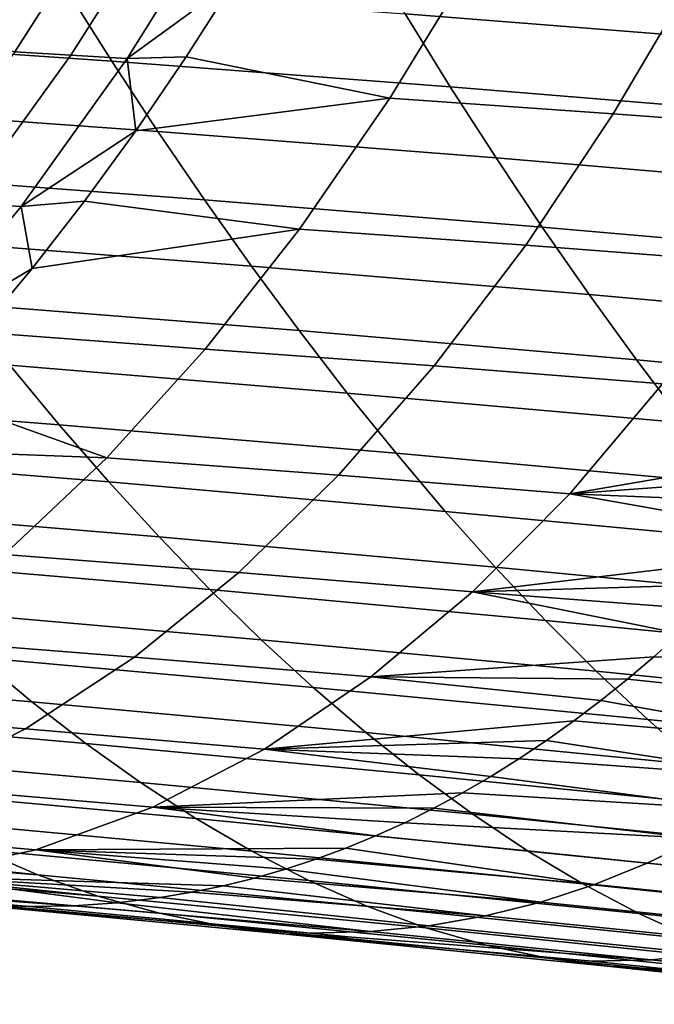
# Model space of a CAD drawing. Header units: metres. Extents: x -248 to 28, y -28 to 28.
# Tile 202 of 256: x -45.45 to -43.97, y -17.49 to -15.2. Entities that reach past the tile are written whole.
import ezdxf

# ---------------------------------------------------------------- set-up
doc = ezdxf.new("R2010")
doc.units = ezdxf.units.M
doc.layers.add('solid_10_061_053_XXX', color=7, linetype='CONTINUOUS')

msp = doc.modelspace()

# ---------------------------------------------------------------- linework, layer by layer
at = {"layer": 'solid_10_061_053_XXX'}
for points in [[(-45.462639, -15.272513, 101.496376), (-45.221832, -14.896228, 102.132751), (-45.454693, -15.059377, 101.887276), (-45.574127, -15.240216, 101.574036)], [(-45.331879, -15.280226, 101.463379), (-45.09317, -14.90359, 102.100395), (-45.221832, -14.896228, 102.132751), (-45.462639, -15.272513, 101.496376)], [(-45.200722, -15.288192, 101.430435), (-44.96439, -14.911191, 102.068199), (-45.09317, -14.90359, 102.100395), (-45.331879, -15.280226, 101.463379)], [(-44.948299, -15.10408, 101.733246), (-44.96439, -14.911191, 102.068199), (-45.200722, -15.288192, 101.430435)], [(-43.86874, -15.070461, 80.541588), (-43.765171, -15.246605, 80.90062), (-44.552826, -15.184355, 81.443344), (-44.656853, -15.010397, 81.0923)], [(-44.588188, -15.380964, 101.177986), (-44.386189, -15.050956, 101.751381), (-44.948299, -15.10408, 101.733246), (-45.063271, -15.284268, 101.419479)], [(-44.067646, -15.416953, 101.05735), (-43.872349, -15.085566, 101.634018), (-44.386189, -15.050956, 101.751381), (-44.588188, -15.380964, 101.177986)], [(-45.342201, -15.127038, 81.974808), (-45.236317, -15.294765, 82.323891), (-46.026669, -15.240161, 82.836662), (-46.133221, -15.074562, 82.49498)], [(-43.549339, -15.45549, 100.94368), (-43.361015, -15.122657, 101.5243), (-43.872349, -15.085566, 101.634018), (-44.067646, -15.416953, 101.05735)], [(-45.063271, -15.284268, 101.419479), (-44.948299, -15.10408, 101.733246), (-45.200722, -15.288192, 101.430435)], [(-44.552826, -15.184355, 81.443344), (-44.447521, -15.35423, 81.800255), (-45.236317, -15.294765, 82.323891), (-45.342201, -15.127038, 81.974808)], [(-43.765171, -15.246605, 80.90062), (-43.660355, -15.418641, 81.265785), (-44.447521, -15.35423, 81.800255), (-44.552826, -15.184355, 81.443344)], [(-45.236317, -15.294765, 82.323891), (-45.129139, -15.458298, 82.67868), (-45.918793, -15.401588, 83.1838), (-46.026669, -15.240161, 82.836662)], [(-45.581535, -15.625072, 100.797707), (-45.331879, -15.280226, 101.463379), (-45.462639, -15.272513, 101.496376), (-45.714355, -15.616972, 100.831604)], [(-45.448044, -15.63344, 100.763763), (-45.200722, -15.288192, 101.430435), (-45.331879, -15.280226, 101.463379), (-45.581535, -15.625072, 100.797707)], [(-45.180626, -15.456633, 101.099442), (-45.200722, -15.288192, 101.430435), (-45.448044, -15.63344, 100.763763)], [(-44.447521, -15.35423, 81.800255), (-44.340961, -15.519882, 82.163132), (-45.129139, -15.458298, 82.67868), (-45.236317, -15.294765, 82.323891)], [(-45.180626, -15.456633, 101.099442), (-45.063271, -15.284268, 101.419479), (-45.200722, -15.288192, 101.430435)], [(-44.588188, -15.380964, 101.177986), (-45.063271, -15.284268, 101.419479), (-45.180626, -15.456633, 101.099442)], [(-43.660355, -15.418641, 81.265785), (-43.55431, -15.586422, 81.637184), (-44.340961, -15.519882, 82.163132), (-44.447521, -15.35423, 81.800255)], [(-44.798958, -15.686102, 100.580788), (-44.588188, -15.380964, 101.177986), (-45.180626, -15.456633, 101.099442), (-45.300354, -15.621084, 100.773132)], [(-44.271782, -15.723566, 100.456032), (-44.067646, -15.416953, 101.05735), (-44.588188, -15.380964, 101.177986), (-44.798958, -15.686102, 100.580788)], [(-45.129139, -15.458298, 82.67868), (-45.020679, -15.617507, 83.039276), (-45.809593, -15.558723, 83.536484), (-45.918793, -15.401588, 83.1838)], [(-43.746571, -15.763637, 100.337563), (-43.549339, -15.45549, 100.94368), (-44.067646, -15.416953, 101.05735), (-44.271782, -15.723566, 100.456032)], [(-45.300354, -15.621084, 100.773132), (-45.180626, -15.456633, 101.099442), (-45.448044, -15.63344, 100.763763)], [(-44.340961, -15.519882, 82.163132), (-44.23315, -15.681174, 82.532074), (-45.020679, -15.617507, 83.039276), (-45.129139, -15.458298, 82.67868)], [(-43.55431, -15.586422, 81.637184), (-43.447067, -15.749802, 82.014908), (-44.23315, -15.681174, 82.532074), (-44.340961, -15.519882, 82.163132)], [(-45.020679, -15.617507, 83.039276), (-44.910938, -15.772261, 83.405769), (-45.699074, -15.711444, 83.894814), (-45.809593, -15.558723, 83.536484)], [(-45.422462, -15.777576, 100.440506), (-45.300354, -15.621084, 100.773132), (-45.448044, -15.63344, 100.763763)], [(-44.798958, -15.686102, 100.580788), (-45.300354, -15.621084, 100.773132), (-45.422462, -15.777576, 100.440506)], [(-44.23315, -15.681174, 82.532074), (-44.124115, -15.837967, 82.907166), (-44.910938, -15.772261, 83.405769), (-45.020679, -15.617507, 83.039276)], [(-45.706604, -15.94605, 100.067253), (-45.448044, -15.63344, 100.763763), (-45.581535, -15.625072, 100.797707), (-45.842365, -15.937254, 100.102486)], [(-45.422462, -15.777576, 100.440506), (-45.448044, -15.63344, 100.763763), (-45.706604, -15.94605, 100.067253)], [(-45.018742, -15.965707, 99.959045), (-44.798958, -15.686102, 100.580788), (-45.422462, -15.777576, 100.440506), (-45.546947, -15.925991, 100.101547)], [(-44.48505, -16.004705, 99.829247), (-44.271782, -15.723566, 100.456032), (-44.798958, -15.686102, 100.580788), (-45.018742, -15.965707, 99.959045)], [(-43.447067, -15.749802, 82.014908), (-43.338642, -15.908633, 82.399055), (-44.124115, -15.837967, 82.907166), (-44.23315, -15.681174, 82.532074)], [(-44.910938, -15.772261, 83.405769), (-44.799934, -15.922425, 83.778244), (-45.587234, -15.859623, 84.258873), (-45.699074, -15.711444, 83.894814)], [(-43.953049, -16.046358, 99.705048), (-43.746571, -15.763637, 100.337563), (-44.271782, -15.723566, 100.456032), (-44.48505, -16.004705, 99.829247)], [(-45.546947, -15.925991, 100.101547), (-45.422462, -15.777576, 100.440506), (-45.706604, -15.94605, 100.067253)], [(-44.124115, -15.837967, 82.907166), (-44.013863, -15.990117, 83.288521), (-44.799934, -15.922425, 83.778244), (-44.910938, -15.772261, 83.405769)], [(-43.338642, -15.908633, 82.399055), (-43.229057, -16.062765, 82.789726), (-44.013863, -15.990117, 83.288521), (-44.124115, -15.837967, 82.907166)], [(-44.799934, -15.922425, 83.778244), (-44.687664, -16.067818, 84.156837), (-45.474075, -16.003086, 84.628792), (-45.587234, -15.859623, 84.258873)], [(-45.474075, -16.003086, 84.628792), (-45.359581, -16.141634, 85.004692), (-46.146099, -16.079859, 85.459488), (-46.261616, -15.943182, 85.092064)], [(-45.247871, -16.218716, 99.311729), (-45.018742, -15.965707, 99.959045), (-45.546947, -15.925991, 100.101547), (-45.673836, -16.066191, 99.756142)], [(-44.013863, -15.990117, 83.288521), (-43.902405, -16.137438, 83.676247), (-44.687664, -16.067818, 84.156837), (-44.799934, -15.922425, 83.778244)], [(-44.707844, -16.259251, 99.175926), (-44.48505, -16.004705, 99.829247), (-45.018742, -15.965707, 99.959045), (-45.247871, -16.218716, 99.311729)], [(-44.687664, -16.067818, 84.156837), (-44.574127, -16.208235, 84.541679), (-45.359581, -16.141634, 85.004692), (-45.474075, -16.003086, 84.628792)], [(-44.169209, -16.302481, 99.045013), (-43.953049, -16.046358, 99.705048), (-44.48505, -16.004705, 99.829247), (-44.707844, -16.259251, 99.175926)], [(-43.229057, -16.062765, 82.789726), (-43.118332, -16.212004, 83.187042), (-43.902405, -16.137438, 83.676247), (-44.013863, -15.990117, 83.288521)], [(-43.506596, -16.189028, 99.344254), (-43.451363, -16.118019, 99.521111), (-43.953049, -16.046358, 99.705048), (-44.169209, -16.302481, 99.045013)], [(-45.359581, -16.141634, 85.004692), (-45.243752, -16.275066, 85.386711), (-46.029175, -16.211485, 85.832771), (-46.146099, -16.079859, 85.459488)], [(-45.247871, -16.218716, 99.311729), (-45.673836, -16.066191, 99.756142), (-45.803104, -16.197983, 99.404312)], [(-43.902405, -16.137438, 83.676247), (-43.789753, -16.279716, 84.07048), (-44.574127, -16.208235, 84.541679), (-44.687664, -16.067818, 84.156837)], [(-44.574127, -16.208235, 84.541679), (-44.459324, -16.34347, 84.932892), (-45.243752, -16.275066, 85.386711), (-45.359581, -16.141634, 85.004692)], [(-43.562489, -16.258013, 99.165512), (-43.506596, -16.189028, 99.344254), (-44.169209, -16.302481, 99.045013)], [(-45.243752, -16.275066, 85.386711), (-45.126572, -16.403187, 85.774971), (-45.910824, -16.337868, 86.212051), (-46.029175, -16.211485, 85.832771)], [(-45.486736, -16.443859, 98.637688), (-45.247871, -16.218716, 99.311729), (-45.803104, -16.197983, 99.404312), (-45.934776, -16.321241, 99.045959)], [(-44.940598, -16.485872, 98.494858), (-44.707844, -16.259251, 99.175926), (-45.247871, -16.218716, 99.311729), (-45.486736, -16.443859, 98.637688)], [(-43.789753, -16.279716, 84.07048), (-43.675911, -16.416742, 84.471359), (-44.459324, -16.34347, 84.932892), (-44.574127, -16.208235, 84.541679)], [(-44.395554, -16.530609, 98.356201), (-44.169209, -16.302481, 99.045013), (-44.707844, -16.259251, 99.175926), (-44.940598, -16.485872, 98.494858)], [(-43.619053, -16.324953, 98.984871), (-43.562489, -16.258013, 99.165512), (-44.169209, -16.302481, 99.045013)], [(-44.459324, -16.34347, 84.932892), (-44.343254, -16.473318, 85.330612), (-45.126572, -16.403187, 85.774971), (-45.243752, -16.275066, 85.386711)], [(-43.73423, -16.452612, 98.617775), (-43.6763, -16.389826, 98.802292), (-44.169209, -16.302481, 99.045013), (-44.395554, -16.530609, 98.356201)], [(-43.6763, -16.389826, 98.802292), (-43.619053, -16.324953, 98.984871), (-44.169209, -16.302481, 99.045013)], [(-45.126572, -16.403187, 85.774971), (-45.008038, -16.525791, 86.169609), (-45.791031, -16.458811, 86.597443), (-45.910824, -16.337868, 86.212051)], [(-43.675911, -16.416742, 84.471359), (-43.560883, -16.548306, 84.879005), (-44.343254, -16.473318, 85.330612), (-44.459324, -16.34347, 84.932892)], [(-44.343254, -16.473318, 85.330612), (-44.225918, -16.597574, 85.73497), (-45.008038, -16.525791, 86.169609), (-45.126572, -16.403187, 85.774971)], [(-45.183758, -16.683231, 97.784836), (-44.940598, -16.485872, 98.494858), (-45.486736, -16.443859, 98.637688), (-45.735722, -16.639862, 97.935745)], [(-45.008038, -16.525791, 86.169609), (-44.888138, -16.642685, 86.570755), (-45.669785, -16.574123, 86.989082), (-45.791031, -16.458811, 86.597443)], [(-43.792854, -16.513287, 98.431305), (-43.73423, -16.452612, 98.617775), (-44.395554, -16.530609, 98.356201)], [(-44.632584, -16.729345, 97.637367), (-44.395554, -16.530609, 98.356201), (-44.940598, -16.485872, 98.494858), (-45.183758, -16.683231, 97.784836)], [(-43.560883, -16.548306, 84.879005), (-43.444683, -16.674194, 85.293564), (-44.225918, -16.597574, 85.73497), (-44.343254, -16.473318, 85.330612)], [(-43.852177, -16.571825, 98.242874), (-43.792854, -16.513287, 98.431305), (-44.395554, -16.530609, 98.356201)], [(-44.225918, -16.597574, 85.73497), (-44.107315, -16.716032, 86.146103), (-44.888138, -16.642685, 86.570755), (-45.008038, -16.525791, 86.169609)], [(-43.972954, -16.682421, 97.860039), (-43.912209, -16.62821, 98.05246), (-44.395554, -16.530609, 98.356201), (-44.632584, -16.729345, 97.637367)], [(-43.912209, -16.62821, 98.05246), (-43.852177, -16.571825, 98.242874), (-44.395554, -16.530609, 98.356201)], [(-44.888138, -16.642685, 86.570755), (-44.766869, -16.753664, 86.978539), (-45.547066, -16.683611, 87.387108), (-45.669785, -16.574123, 86.989082)], [(-43.444683, -16.674194, 85.293564), (-43.327316, -16.794199, 85.715164), (-44.107315, -16.716032, 86.146103), (-44.225918, -16.597574, 85.73497)], [(-45.547066, -16.683611, 87.387108), (-45.422855, -16.787083, 87.791634), (-46.202213, -16.720356, 88.184792), (-46.328026, -16.618298, 87.789795)], [(-43.317619, -16.703728, 97.840126), (-43.912209, -16.62821, 98.05246), (-43.972954, -16.682421, 97.860039)], [(-45.437775, -16.849981, 97.044624), (-45.183758, -16.683231, 97.784836), (-45.735722, -16.639862, 97.935745), (-45.99522, -16.805443, 97.204727)], [(-44.107315, -16.716032, 86.146103), (-43.987446, -16.828487, 86.564133), (-44.766869, -16.753664, 86.978539), (-44.888138, -16.642685, 86.570755)], [(-44.766869, -16.753664, 86.978539), (-44.644218, -16.858534, 87.393089), (-45.422855, -16.787083, 87.791634), (-45.547066, -16.683611, 87.387108)], [(-44.880798, -16.89728, 96.887245), (-44.632584, -16.729345, 97.637367), (-45.183758, -16.683231, 97.784836), (-45.437775, -16.849981, 97.044624)], [(-44.034428, -16.73444, 97.665604), (-43.972954, -16.682421, 97.860039), (-44.632584, -16.729345, 97.637367)], [(-43.422615, -16.798298, 97.489044), (-43.317619, -16.703728, 97.840126), (-43.972954, -16.682421, 97.860039), (-44.034428, -16.73444, 97.665604)], [(-45.422855, -16.787083, 87.791634), (-45.297146, -16.884342, 88.202797), (-46.074787, -16.816299, 88.586166), (-46.202213, -16.720356, 88.184792)], [(-43.327316, -16.794199, 85.715164), (-43.20879, -16.908106, 86.143936), (-43.987446, -16.828487, 86.564133), (-44.107315, -16.716032, 86.146103)], [(-44.159588, -16.831825, 97.270554), (-44.096634, -16.784248, 97.469109), (-44.632584, -16.729345, 97.637367), (-44.880798, -16.89728, 96.887245)], [(-44.096634, -16.784248, 97.469109), (-44.034428, -16.73444, 97.665604), (-44.632584, -16.729345, 97.637367)], [(-43.530262, -16.885948, 97.130493), (-43.422615, -16.798298, 97.489044), (-44.034428, -16.73444, 97.665604), (-44.096634, -16.784248, 97.469109)], [(-43.987446, -16.828487, 86.564133), (-43.866306, -16.934732, 86.989204), (-44.644218, -16.858534, 87.393089), (-44.766869, -16.753664, 86.978539)], [(-44.644218, -16.858534, 87.393089), (-44.520184, -16.95709, 87.814545), (-45.297146, -16.884342, 88.202797), (-45.422855, -16.787083, 87.791634)], [(-43.530262, -16.885948, 97.130493), (-44.096634, -16.784248, 97.469109), (-44.159588, -16.831825, 97.270554)], [(-45.703281, -16.984207, 96.272438), (-45.437775, -16.849981, 97.044624), (-45.99522, -16.805443, 97.204727), (-46.26582, -16.938749, 96.442863)], [(-45.297146, -16.884342, 88.202797), (-45.169895, -16.975157, 88.620781), (-45.945702, -16.905903, 88.994095), (-46.074787, -16.816299, 88.586166)], [(-44.223289, -16.877151, 97.069916), (-44.159588, -16.831825, 97.270554), (-44.880798, -16.89728, 96.887245)], [(-43.640625, -16.966518, 96.764336), (-43.530262, -16.885948, 97.130493), (-44.159588, -16.831825, 97.270554), (-44.223289, -16.877151, 97.069916)], [(-43.20879, -16.908106, 86.143936), (-43.089111, -17.015705, 86.580009), (-43.866306, -16.934732, 86.989204), (-43.987446, -16.828487, 86.564133)], [(-45.140888, -17.032431, 96.103989), (-44.880798, -16.89728, 96.887245), (-45.437775, -16.849981, 97.044624), (-45.703281, -16.984207, 96.272438)], [(-43.866306, -16.934732, 86.989204), (-43.743896, -17.034565, 87.42144), (-44.520184, -16.95709, 87.814545), (-44.644218, -16.858534, 87.393089)], [(-44.28775, -16.9202, 96.867195), (-44.223289, -16.877151, 97.069916), (-44.880798, -16.89728, 96.887245)], [(-43.640625, -16.966518, 96.764336), (-44.223289, -16.877151, 97.069916), (-44.28775, -16.9202, 96.867195)], [(-45.169895, -16.975157, 88.620781), (-45.040951, -17.059038, 89.046028), (-45.814796, -16.988676, 89.409035), (-45.945702, -16.905903, 88.994095)], [(-44.520184, -16.95709, 87.814545), (-44.39473, -17.049095, 88.243073), (-45.169895, -16.975157, 88.620781), (-45.297146, -16.884342, 88.202797)], [(-44.418987, -16.999315, 96.455345), (-44.352974, -16.960936, 96.662361), (-44.880798, -16.89728, 96.887245), (-45.140888, -17.032431, 96.103989)], [(-44.352974, -16.960936, 96.662361), (-44.28775, -16.9202, 96.867195), (-44.880798, -16.89728, 96.887245)], [(-43.753784, -17.039799, 96.390388), (-43.640625, -16.966518, 96.764336), (-44.28775, -16.9202, 96.867195), (-44.352974, -16.960936, 96.662361)], [(-44.39473, -17.049095, 88.243073), (-44.267712, -17.134064, 88.679131), (-45.040951, -17.059038, 89.046028), (-45.169895, -16.975157, 88.620781)], [(-43.743896, -17.034565, 87.42144), (-43.620201, -17.127737, 87.861023), (-44.39473, -17.049095, 88.243073), (-44.520184, -16.95709, 87.814545)], [(-43.753784, -17.039799, 96.390388), (-44.352974, -16.960936, 96.662361), (-44.418987, -16.999315, 96.455345)], [(-45.413803, -17.132027, 95.284958), (-45.140888, -17.032431, 96.103989), (-45.703281, -16.984207, 96.272438), (-45.98119, -17.083206, 95.465645)], [(-45.040951, -17.059038, 89.046028), (-44.910114, -17.135414, 89.479095), (-45.681862, -17.064043, 89.831558), (-45.814796, -16.988676, 89.409035)], [(-44.485798, -17.035288, 96.24614), (-44.418987, -16.999315, 96.455345), (-45.140888, -17.032431, 96.103989)], [(-43.86985, -17.105486, 96.008362), (-43.753784, -17.039799, 96.390388), (-44.418987, -16.999315, 96.455345), (-44.485798, -17.035288, 96.24614)], [(-44.691078, -17.128298, 95.605217), (-44.621822, -17.099819, 95.821129), (-45.140888, -17.032431, 96.103989), (-45.413803, -17.132027, 95.284958)], [(-44.553406, -17.068804, 96.034744), (-44.485798, -17.035288, 96.24614), (-45.140888, -17.032431, 96.103989)], [(-44.621822, -17.099819, 95.821129), (-44.553406, -17.068804, 96.034744), (-45.140888, -17.032431, 96.103989)], [(-43.86985, -17.105486, 96.008362), (-44.485798, -17.035288, 96.24614), (-44.553406, -17.068804, 96.034744)], [(-44.910114, -17.135414, 89.479095), (-44.777191, -17.203709, 89.92054), (-45.546696, -17.131426, 90.26223), (-45.681862, -17.064043, 89.831558)], [(-44.267712, -17.134064, 88.679131), (-44.138947, -17.211428, 89.12326), (-44.910114, -17.135414, 89.479095), (-45.040951, -17.059038, 89.046028)], [(-43.620201, -17.127737, 87.861023), (-43.495075, -17.213768, 88.308388), (-44.267712, -17.134064, 88.679131), (-44.39473, -17.049095, 88.243073)], [(-45.546696, -17.131426, 90.26223), (-45.409088, -17.190245, 90.701599), (-46.221039, -17.104218, 90.891441), (-46.293247, -17.073906, 90.670288)], [(-45.7005, -17.193245, 94.427452), (-45.413803, -17.132027, 95.284958), (-45.98119, -17.083206, 95.465645), (-46.272427, -17.144217, 94.62159)], [(-43.988934, -17.163265, 95.617966), (-43.86985, -17.105486, 96.008362), (-44.553406, -17.068804, 96.034744), (-44.621822, -17.099819, 95.821129)], [(-45.409088, -17.190245, 90.701599), (-46.148895, -17.131872, 91.112534), (-46.221039, -17.104218, 90.891441)], [(-44.111145, -17.212822, 95.21891), (-43.988934, -17.163265, 95.617966), (-44.621822, -17.099819, 95.821129), (-44.691078, -17.128298, 95.605217)], [(-43.351261, -17.228275, 95.431419), (-43.235817, -17.170063, 95.829292), (-43.86985, -17.105486, 96.008362), (-43.988934, -17.163265, 95.617966)], [(-45.409088, -17.190245, 90.701599), (-45.268829, -17.239923, 91.150246), (-46.076797, -17.156878, 91.333588), (-46.148895, -17.131872, 91.112534)], [(-44.976406, -17.215923, 94.718826), (-44.903805, -17.198038, 94.943886), (-45.413803, -17.132027, 95.284958), (-45.7005, -17.193245, 94.427452)], [(-44.777191, -17.203709, 89.92054), (-44.641975, -17.263346, 90.370926), (-45.409088, -17.190245, 90.701599), (-45.546696, -17.131426, 90.26223)], [(-44.761162, -17.15419, 95.387016), (-44.691078, -17.128298, 95.605217), (-45.413803, -17.132027, 95.284958)], [(-44.832069, -17.17745, 95.16658), (-44.761162, -17.15419, 95.387016), (-45.413803, -17.132027, 95.284958)], [(-44.903805, -17.198038, 94.943886), (-44.832069, -17.17745, 95.16658), (-45.413803, -17.132027, 95.284958)], [(-44.138947, -17.211428, 89.12326), (-44.008236, -17.280613, 89.576004), (-44.777191, -17.203709, 89.92054), (-44.910114, -17.135414, 89.479095)], [(-44.111145, -17.212822, 95.21891), (-44.691078, -17.128298, 95.605217), (-44.761162, -17.15419, 95.387016)], [(-43.495075, -17.213768, 88.308388), (-43.368351, -17.292093, 88.764076), (-44.138947, -17.211428, 89.12326), (-44.267712, -17.134064, 88.679131)], [(-45.573071, -17.258459, 92.880081), (-45.429455, -17.2644, 93.321304), (-45.994099, -17.213938, 93.525925), (-46.856697, -17.145861, 92.930984)], [(-45.268829, -17.239923, 91.150246), (-46.004734, -17.179239, 91.554642), (-46.076797, -17.156878, 91.333588)], [(-44.236599, -17.253847, 94.810898), (-44.111145, -17.212822, 95.21891), (-44.761162, -17.15419, 95.387016), (-44.832069, -17.17745, 95.16658)], [(-45.268829, -17.239923, 91.150246), (-45.125713, -17.279882, 91.608719), (-45.860733, -17.216049, 91.996597), (-46.004734, -17.179239, 91.554642)], [(-44.236599, -17.253847, 94.810898), (-44.832069, -17.17745, 95.16658), (-44.903805, -17.198038, 94.943886)], [(-43.469963, -17.278175, 95.02459), (-43.351261, -17.228275, 95.431419), (-43.988934, -17.163265, 95.617966), (-44.111145, -17.212822, 95.21891)], [(-45.32616, -17.262514, 93.638931), (-45.224384, -17.255497, 93.952454), (-45.7005, -17.193245, 94.427452), (-45.994099, -17.213938, 93.525925)], [(-45.04985, -17.23106, 94.49147), (-44.976406, -17.215923, 94.718826), (-45.7005, -17.193245, 94.427452)], [(-45.124111, -17.243412, 94.261925), (-45.04985, -17.23106, 94.49147), (-45.7005, -17.193245, 94.427452)], [(-45.224384, -17.255497, 93.952454), (-45.124111, -17.243412, 94.261925), (-45.7005, -17.193245, 94.427452)], [(-44.641975, -17.263346, 90.370926), (-44.504276, -17.313753, 90.830795), (-45.268829, -17.239923, 91.150246), (-45.409088, -17.190245, 90.701599)], [(-44.365402, -17.286022, 94.393654), (-44.236599, -17.253847, 94.810898), (-44.903805, -17.198038, 94.943886), (-44.976406, -17.215923, 94.718826)], [(-44.008236, -17.280613, 89.576004), (-43.875401, -17.341049, 90.03791), (-44.641975, -17.263346, 90.370926), (-44.777191, -17.203709, 89.92054)], [(-45.429455, -17.2644, 93.321304), (-45.32616, -17.262514, 93.638931), (-45.994099, -17.213938, 93.525925)], [(-45.125713, -17.279882, 91.608719), (-44.979538, -17.309546, 92.077591), (-45.716846, -17.242405, 92.438438), (-45.860733, -17.216049, 91.996597)], [(-44.365402, -17.286022, 94.393654), (-44.976406, -17.215923, 94.718826), (-45.04985, -17.23106, 94.49147)], [(-43.592037, -17.319445, 94.608498), (-43.469963, -17.278175, 95.02459), (-44.111145, -17.212822, 95.21891), (-44.236599, -17.253847, 94.810898)], [(-43.368351, -17.292093, 88.764076), (-43.239838, -17.362146, 89.22863), (-44.008236, -17.280613, 89.576004), (-44.138947, -17.211428, 89.12326)], [(-44.979538, -17.309546, 92.077591), (-44.830093, -17.328333, 92.557426), (-45.573071, -17.258459, 92.880081), (-45.716846, -17.242405, 92.438438)], [(-44.504276, -17.313753, 90.830795), (-44.363895, -17.354353, 91.300713), (-45.125713, -17.279882, 91.608719), (-45.268829, -17.239923, 91.150246)], [(-44.633522, -17.322577, 93.530251), (-44.497673, -17.309036, 93.966866), (-45.124111, -17.243412, 94.261925), (-45.224384, -17.255497, 93.952454)], [(-44.497673, -17.309036, 93.966866), (-44.365402, -17.286022, 94.393654), (-45.04985, -17.23106, 94.49147), (-45.124111, -17.243412, 94.261925)], [(-44.773296, -17.326303, 93.083603), (-45.429455, -17.2644, 93.321304), (-45.573071, -17.258459, 92.880081)], [(-44.830093, -17.328333, 92.557426), (-44.677433, -17.33564, 93.048882), (-44.773296, -17.326303, 93.083603), (-45.573071, -17.258459, 92.880081)], [(-44.773296, -17.326303, 93.083603), (-44.633522, -17.322577, 93.530251), (-45.32616, -17.262514, 93.638931), (-45.429455, -17.2644, 93.321304)], [(-44.633522, -17.322577, 93.530251), (-45.224384, -17.255497, 93.952454), (-45.32616, -17.262514, 93.638931)], [(-43.875401, -17.341049, 90.03791), (-43.74025, -17.392166, 90.509521), (-44.504276, -17.313753, 90.830795), (-44.641975, -17.263346, 90.370926)], [(-43.717602, -17.351761, 94.182861), (-43.592037, -17.319445, 94.608498), (-44.236599, -17.253847, 94.810898), (-44.365402, -17.286022, 94.393654)], [(-44.363895, -17.354353, 91.300713), (-44.220627, -17.384571, 91.781219), (-44.979538, -17.309546, 92.077591), (-45.125713, -17.279882, 91.608719)], [(-43.846771, -17.374805, 93.747375), (-43.717602, -17.351761, 94.182861), (-44.365402, -17.286022, 94.393654), (-44.497673, -17.309036, 93.966866)], [(-43.239838, -17.362146, 89.22863), (-43.109364, -17.423359, 89.702568), (-43.875401, -17.341049, 90.03791), (-44.008236, -17.280613, 89.576004)], [(-44.220627, -17.384571, 91.781219), (-44.074284, -17.403833, 92.272888), (-44.830093, -17.328333, 92.557426), (-44.979538, -17.309546, 92.077591)], [(-43.979664, -17.388252, 93.301758), (-43.846771, -17.374805, 93.747375), (-44.497673, -17.309036, 93.966866), (-44.633522, -17.322577, 93.530251)], [(-43.74025, -17.392166, 90.509521), (-43.602589, -17.433392, 90.991394), (-44.363895, -17.354353, 91.300713), (-44.504276, -17.313753, 90.830795)], [(-44.830093, -17.328333, 92.557426), (-44.116745, -17.39175, 92.845825), (-43.979664, -17.388252, 93.301758), (-44.677433, -17.33564, 93.048882)], [(-44.074284, -17.403833, 92.272888), (-43.925011, -17.411526, 92.77639), (-44.116745, -17.39175, 92.845825), (-44.830093, -17.328333, 92.557426)], [(-44.677433, -17.33564, 93.048882), (-43.979664, -17.388252, 93.301758), (-44.633522, -17.322577, 93.530251), (-44.773296, -17.326303, 93.083603)], [(-43.602589, -17.433392, 90.991394), (-43.462238, -17.464157, 91.48407), (-44.220627, -17.384571, 91.781219), (-44.363895, -17.354353, 91.300713)], [(-43.462238, -17.464157, 91.48407), (-43.319, -17.483889, 91.988091), (-44.074284, -17.403833, 92.272888), (-44.220627, -17.384571, 91.781219)], [(-43.925011, -17.411526, 92.77639), (-43.326233, -17.457403, 93.07383), (-43.979664, -17.388252, 93.301758), (-44.116745, -17.39175, 92.845825)], [(-43.326233, -17.457403, 93.07383), (-43.196308, -17.44405, 93.528824), (-43.846771, -17.374805, 93.747375), (-43.979664, -17.388252, 93.301758)], [(-44.074284, -17.403833, 92.272888), (-43.460468, -17.46068, 92.608192), (-43.925011, -17.411526, 92.77639)], [(-43.319, -17.483889, 91.988091), (-43.172951, -17.491987, 92.504105), (-43.460468, -17.46068, 92.608192), (-44.074284, -17.403833, 92.272888)]]:
    msp.add_3dface(points, dxfattribs=at)

doc.saveas('drawing.dxf')
